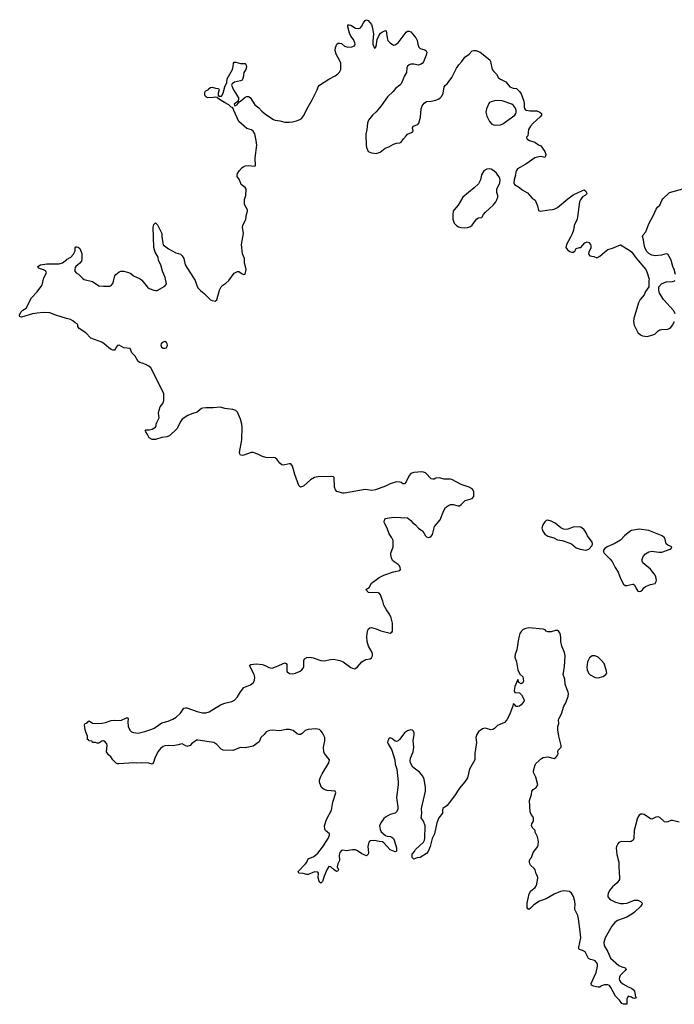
# Model space of a CAD drawing. Header units: inches. Extents: x 2133841 to 2292144, y 758099 to 915581.
# Tile 70 of 80: x 2249407 to 2257714, y 854885 to 867382. Entities that reach past the tile are written whole.
import ezdxf

# ---------------------------------------------------------------- set-up
doc = ezdxf.new("R2010")
doc.units = ezdxf.units.IN
doc.header["$MEASUREMENT"] = 0
for name, color, linetype in [('C2846', 7, 'Continuous'), ('C2855', 7, 'Continuous'), ('C2856', 7, 'Continuous')]:
    doc.layers.add(name, color=color, linetype=linetype)

msp = doc.modelspace()

# ---------------------------------------------------------------- linework, layer by layer
at = {"layer": 'C2846', "color": 6, "elevation": 300}
msp.add_lwpolyline([(2250000, 863590), (2249865, 863630), (2249790, 863660), (2249710, 863666), (2249630, 863659), (2249570, 863647), (2249430, 863606), (2249410, 863610), (2249407, 863630), (2249423, 863670), (2249446, 863694), (2249490, 863719), (2249559, 863850), (2249630, 863928), (2249688, 864010), (2249703, 864050), (2249713, 864107), (2249749, 864170), (2249741, 864190), (2249734, 864194), (2249708, 864208), (2249644, 864230), (2249638, 864250), (2249670, 864269), (2249750, 864284), (2249910, 864282), (2249950, 864294), (2250000, 864336)], dxfattribs=at)
at = {"layer": 'C2855', "color": 6, "elevation": 300}
msp.add_lwpolyline([(2257776, 857196), (2257690, 857219), (2257670, 857218), (2257630, 857201), (2257610, 857199), (2257590, 857203), (2257530, 857255), (2257510, 857264), (2257478, 857262), (2257430, 857235), (2257410, 857241), (2257330, 857293), (2257310, 857299), (2257290, 857298), (2257270, 857285), (2257249, 857250), (2257205, 857090), (2257200, 856990), (2257193, 856970), (2257167, 856953), (2257150, 856949), (2257050, 856952), (2257030, 856947), (2257010, 856937), (2256996, 856924), (2256980, 856890), (2256977, 856870), (2256986, 856786), (2257009, 856690), (2257009, 856629), (2257020, 856490), (2257017, 856470), (2256991, 856429), (2256930, 856375), (2256890, 856330), (2256874, 856290), (2256870, 856270), (2256872, 856250), (2256890, 856225), (2256910, 856210), (2256970, 856182), (2257030, 856166), (2257070, 856164), (2257110, 856170), (2257210, 856205), (2257230, 856208), (2257250, 856205), (2257287, 856190), (2257307, 856170), (2257304, 856150), (2257288, 856130), (2257210, 856055), (2257176, 856030), (2257110, 855992), (2256993, 855947), (2256958, 855922), (2256923, 855877), (2256837, 855730), (2256818, 855670), (2256825, 855630), (2256870, 855550), (2256904, 855470), (2257010, 855378), (2257050, 855360), (2257092, 855350), (2257100, 855340), (2257103, 855330), (2257088, 855310), (2257047, 855273), (2257029, 855250), (2257019, 855230), (2257016, 855210), (2257020, 855190), (2257032, 855170), (2257063, 855143), (2257130, 855106), (2257171, 855090), (2257196, 855070), (2257207, 855050), (2257222, 854982), (2257231, 854969), (2257210, 854958), (2257190, 854962), (2257170, 854975), (2257130, 854988), (2257111, 854950), (2257111, 854889), (2257070, 854885), (2257050, 854894), (2257018, 854938), (2256967, 854990), (2256910, 855099), (2256890, 855124), (2256870, 855134), (2256830, 855133), (2256790, 855119), (2256770, 855104), (2256750, 855102), (2256690, 855114), (2256662, 855130), (2256659, 855150), (2256723, 855290), (2256739, 855370), (2256738, 855390), (2256731, 855411), (2256710, 855436), (2256690, 855447), (2256650, 855452), (2256625, 855465), (2256581, 855550), (2256550, 855570), (2256510, 855582), (2256504, 855590), (2256503, 855610), (2256526, 855730), (2256521, 855810), (2256500, 855970), (2256491, 856011), (2256452, 856090), (2256450, 856110), (2256457, 856150), (2256454, 856190), (2256435, 856255), (2256410, 856297), (2256384, 856316), (2256310, 856324), (2256270, 856315), (2256190, 856285), (2256090, 856225), (2256005, 856195), (2255933, 856147), (2255890, 856104), (2255870, 856090), (2255855, 856095), (2255849, 856109), (2255849, 856170), (2255872, 856288), (2255895, 856325), (2255950, 856368), (2255959, 856381), (2255970, 856412), (2255982, 856490), (2255977, 856510), (2255960, 856540), (2255950, 856590), (2255936, 856610), (2255891, 856651), (2255879, 856670), (2255875, 856690), (2255875, 856710), (2255887, 856733), (2255902, 856750), (2255925, 856810), (2255981, 856890), (2255988, 856910), (2255992, 856950), (2255979, 857010), (2255949, 857070), (2255949, 857090), (2255919, 857119), (2255901, 857150), (2255906, 857174), (2255929, 857210), (2255929, 857249), (2255919, 857270), (2255896, 857296), (2255887, 857327), (2255878, 857470), (2255901, 857550), (2255906, 857590), (2255922, 857610), (2255961, 857639), (2255981, 857670), (2255958, 857770), (2255926, 857826), (2255928, 857850), (2255950, 857926), (2255959, 857941), (2256030, 858007), (2256050, 858019), (2256110, 858026), (2256190, 858007), (2256210, 858016), (2256235, 858050), (2256242, 858070), (2256235, 858090), (2256239, 858110), (2256279, 858150), (2256280, 858170), (2256248, 858290), (2256237, 858370), (2256237, 858410), (2256249, 858450), (2256246, 858490), (2256249, 858510), (2256281, 858570), (2256314, 858670), (2256335, 858705), (2256366, 858790), (2256372, 858830), (2256369, 858849), (2256349, 858889), (2256330, 858950), (2256323, 859010), (2256303, 859070), (2256321, 859170), (2256330, 859310), (2256321, 859350), (2256287, 859430), (2256273, 859490), (2256274, 859546), (2256264, 859590), (2256250, 859615), (2256230, 859629), (2256208, 859628), (2256150, 859614), (2256110, 859614), (2256090, 859622), (2256076, 859636), (2256050, 859646), (2255870, 859664), (2255830, 859657), (2255798, 859642), (2255770, 859616), (2255752, 859590), (2255735, 859525), (2255714, 859386), (2255695, 859330), (2255692, 859290), (2255712, 859232), (2255730, 859131), (2255755, 859075), (2255790, 859042), (2255801, 858990), (2255794, 858966), (2255770, 858954), (2255742, 858970), (2255730, 859006), (2255690, 858918), (2255684, 858870), (2255690, 858842), (2255750, 858838), (2255774, 858814), (2255811, 858750), (2255805, 858730), (2255770, 858686), (2255750, 858669), (2255730, 858663), (2255707, 858667), (2255690, 858688), (2255670, 858698), (2255664, 858670), (2255618, 858550), (2255590, 858496), (2255559, 858461), (2255470, 858422), (2255434, 858386), (2255410, 858372), (2255388, 858368), (2255330, 858387), (2255309, 858389), (2255280, 858380), (2255250, 858362), (2255234, 858350), (2255219, 858330), (2255208, 858310), (2255196, 858270), (2255204, 858210), (2255183, 858070), (2255184, 857990), (2255114, 857870), (2255090, 857761), (2255056, 857710), (2254990, 857630), (2254926, 857530), (2254858, 857442), (2254832, 857408), (2254778, 857370), (2254773, 857350), (2254772, 857310), (2254727, 857253), (2254702, 857190), (2254672, 857050), (2254642, 856990), (2254618, 856890), (2254590, 856825), (2254570, 856799), (2254490, 856747), (2254450, 856745), (2254410, 856729), (2254387, 856750), (2254389, 856790), (2254416, 856824), (2254429, 856850), (2254530, 856944), (2254544, 856970), (2254549, 856990), (2254554, 857150), (2254531, 857211), (2254501, 857250), (2254510, 857310), (2254508, 857370), (2254555, 857590), (2254558, 857638), (2254541, 857741), (2254522, 857782), (2254482, 857830), (2254395, 857895), (2254366, 857950), (2254362, 857970), (2254366, 858010), (2254399, 858090), (2254410, 858150), (2254401, 858230), (2254412, 858310), (2254411, 858330), (2254404, 858350), (2254390, 858365), (2254370, 858370), (2254330, 858358), (2254290, 858331), (2254231, 858250), (2254210, 858230), (2254190, 858222), (2254170, 858224), (2254130, 858260), (2254110, 858268), (2254090, 858255), (2254078, 858230), (2254076, 858210), (2254082, 858190), (2254130, 858110), (2254167, 857990), (2254173, 857933), (2254194, 857870), (2254209, 857710), (2254209, 857670), (2254190, 857510), (2254204, 857390), (2254204, 857356), (2254191, 857330), (2254170, 857313), (2254110, 857296), (2254050, 857261), (2254030, 857244), (2253988, 857190), (2253975, 857150), (2253976, 857130), (2253982, 857102), (2253996, 857076), (2254050, 857026), (2254070, 857019), (2254113, 857013), (2254130, 857007), (2254150, 856990), (2254161, 856970), (2254190, 856872), (2254191, 856829), (2254170, 856822), (2254110, 856844), (2254030, 856933), (2254010, 856946), (2253970, 856950), (2253910, 856963), (2253861, 856959), (2253847, 856953), (2253839, 856941), (2253827, 856890), (2253834, 856806), (2253830, 856789), (2253810, 856769), (2253750, 856793), (2253694, 856834), (2253670, 856845), (2253630, 856846), (2253555, 856835), (2253510, 856843), (2253490, 856836), (2253470, 856814), (2253460, 856780), (2253465, 856710), (2253445, 856670), (2253437, 856630), (2253451, 856590), (2253445, 856575), (2253429, 856570), (2253399, 856590), (2253355, 856630), (2253330, 856633), (2253310, 856602), (2253269, 856511), (2253250, 856444), (2253230, 856423), (2253210, 856434), (2253206, 856446), (2253197, 856490), (2253201, 856550), (2253190, 856561), (2253150, 856565), (2253070, 856532), (2253052, 856532), (2253006, 856546), (2252950, 856550), (2252941, 856570), (2253034, 856666), (2253052, 856690), (2253070, 856730), (2253138, 856762), (2253190, 856804), (2253250, 856881), (2253323, 856990), (2253340, 857030), (2253340, 857050), (2253290, 857093), (2253278, 857110), (2253277, 857150), (2253301, 857230), (2253365, 857350), (2253383, 857450), (2253421, 857570), (2253410, 857590), (2253310, 857597), (2253271, 857611), (2253239, 857639), (2253215, 857690), (2253210, 857710), (2253211, 857730), (2253224, 857770), (2253244, 857810), (2253330, 857950), (2253338, 857990), (2253276, 858070), (2253268, 858088), (2253262, 858150), (2253278, 858230), (2253278, 858270), (2253273, 858290), (2253251, 858330), (2253230, 858356), (2253210, 858371), (2253163, 858383), (2253066, 858374), (2253030, 858360), (2252990, 858322), (2252970, 858309), (2252950, 858310), (2252930, 858318), (2252879, 858359), (2252832, 858372), (2252790, 858372), (2252710, 858356), (2252610, 858365), (2252578, 858362), (2252535, 858345), (2252510, 858309), (2252468, 858270), (2252445, 858215), (2252370, 858160), (2252270, 858141), (2252210, 858143), (2252110, 858105), (2251990, 858109), (2251964, 858124), (2251910, 858181), (2251870, 858207), (2251670, 858238), (2251650, 858236), (2251633, 858227), (2251588, 858192), (2251570, 858169), (2251530, 858158), (2251470, 858192), (2251450, 858189), (2251423, 858177), (2251350, 858167), (2251290, 858171), (2251250, 858166), (2251230, 858157), (2251193, 858130), (2251159, 858090), (2251122, 858010), (2251107, 857953), (2251090, 857934), (2251045, 857945), (2250950, 857950), (2250890, 857946), (2250850, 857950), (2250670, 857936), (2250650, 857937), (2250630, 857945), (2250590, 857986), (2250566, 858026), (2250535, 858050), (2250510, 858088), (2250518, 858170), (2250512, 858192), (2250490, 858217), (2250470, 858229), (2250450, 858225), (2250410, 858199), (2250390, 858198), (2250370, 858206), (2250330, 858208), (2250326, 858226), (2250286, 858230), (2250282, 858242), (2250267, 858247), (2250267, 858287), (2250249, 858329), (2250237, 858370), (2250229, 858430), (2250236, 858444), (2250262, 858458), (2250270, 858471), (2250290, 858485), (2250333, 858453), (2250390, 858450), (2250450, 858454), (2250498, 858462), (2250570, 858487), (2250610, 858491), (2250690, 858489), (2250770, 858526), (2250783, 858510), (2250780, 858470), (2250785, 858410), (2250805, 858365), (2250825, 858345), (2250850, 858334), (2250910, 858328), (2250994, 858346), (2251084, 858376), (2251114, 858390), (2251210, 858458), (2251290, 858477), (2251350, 858503), (2251391, 858529), (2251450, 858579), (2251490, 858642), (2251510, 858650), (2251530, 858649), (2251661, 858601), (2251726, 858586), (2251770, 858585), (2251810, 858596), (2251954, 858686), (2252010, 858708), (2252100, 858730), (2252133, 858747), (2252172, 858788), (2252208, 858850), (2252250, 858905), (2252338, 858942), (2252370, 858967), (2252385, 858995), (2252390, 859038), (2252381, 859070), (2252332, 859170), (2252329, 859190), (2252341, 859199), (2252410, 859206), (2252490, 859198), (2252539, 859179), (2252570, 859161), (2252610, 859152), (2252668, 859172), (2252770, 859221), (2252790, 859211), (2252796, 859196), (2252797, 859117), (2252803, 859103), (2252830, 859085), (2252870, 859079), (2252909, 859090), (2252966, 859114), (2252988, 859132), (2253005, 859150), (2253015, 859170), (2253014, 859250), (2253021, 859270), (2253050, 859287), (2253090, 859290), (2253130, 859284), (2253230, 859250), (2253270, 859246), (2253350, 859262), (2253390, 859264), (2253470, 859247), (2253512, 859230), (2253610, 859160), (2253650, 859145), (2253670, 859149), (2253695, 859170), (2253750, 859233), (2253800, 859260), (2253853, 859270), (2253870, 859282), (2253883, 859310), (2253885, 859330), (2253882, 859350), (2253834, 859430), (2253816, 859490), (2253813, 859550), (2253817, 859590), (2253827, 859633), (2253835, 859650), (2253850, 859662), (2253870, 859666), (2253930, 859650), (2253990, 859626), (2254110, 859595), (2254130, 859607), (2254137, 859623), (2254137, 859723), (2254123, 859790), (2254099, 859839), (2254060, 859890), (2254030, 859950), (2254014, 860000)], dxfattribs=at)
msp.add_lwpolyline([(2256710, 859310), (2256670, 859310), (2256637, 859283), (2256613, 859230), (2256605, 859165), (2256609, 859129), (2256619, 859099), (2256626, 859086), (2256648, 859068), (2256710, 859034), (2256750, 859030), (2256810, 859047), (2256847, 859070), (2256856, 859090), (2256850, 859130), (2256823, 859210), (2256791, 859250), (2256750, 859291)], close=True, dxfattribs=at)
at = {"layer": 'C2856', "color": 6, "elevation": 300}
for points in [[(2250000, 864336), (2250002, 864338), (2250055, 864370), (2250092, 864408), (2250112, 864450), (2250113, 864487), (2250121, 864499), (2250130, 864501), (2250150, 864496), (2250170, 864479), (2250194, 864414), (2250196, 864344), (2250190, 864318), (2250170, 864290), (2250120, 864250), (2250110, 864236), (2250105, 864210), (2250108, 864190), (2250126, 864170), (2250154, 864154), (2250210, 864096), (2250226, 864086), (2250330, 864059), (2250410, 864006), (2250470, 863998), (2250550, 864001), (2250570, 864010), (2250588, 864032), (2250598, 864062), (2250613, 864130), (2250626, 864150), (2250670, 864180), (2250690, 864189), (2250730, 864190), (2250790, 864175), (2250819, 864159), (2250851, 864130), (2250935, 864095), (2250957, 864077), (2251030, 863988), (2251051, 863971), (2251108, 863948), (2251130, 863944), (2251153, 863947), (2251250, 864000), (2251270, 864030), (2251254, 864110), (2251221, 864190), (2251199, 864270), (2251170, 864324), (2251163, 864370), (2251127, 864430), (2251110, 864490), (2251100, 864750), (2251110, 864782), (2251130, 864802), (2251157, 864777), (2251211, 864670), (2251211, 864629), (2251222, 864550), (2251230, 864526), (2251295, 864475), (2251390, 864421), (2251450, 864408), (2251470, 864387), (2251492, 864350), (2251509, 864269), (2251635, 864070), (2251654, 864010), (2251670, 863979), (2251703, 863943), (2251750, 863908), (2251830, 863825), (2251850, 863816), (2251889, 863811), (2251910, 863825), (2251944, 863950), (2251965, 863990), (2251986, 864014), (2252023, 864037), (2252061, 864070), (2252130, 864167), (2252170, 864187), (2252190, 864184), (2252230, 864155), (2252250, 864146), (2252270, 864152), (2252281, 864210), (2252273, 864250), (2252259, 864290), (2252258, 864350), (2252234, 864410), (2252224, 864530), (2252247, 864670), (2252234, 864750), (2252238, 864770), (2252275, 864850), (2252287, 864910), (2252299, 864950), (2252299, 864970), (2252266, 865026), (2252262, 865042), (2252261, 865099), (2252276, 865150), (2252281, 865230), (2252270, 865253), (2252219, 865290), (2252196, 865350), (2252167, 865390), (2252165, 865410), (2252170, 865430), (2252198, 865470), (2252230, 865505), (2252250, 865518), (2252273, 865527), (2252308, 865532), (2252390, 865522), (2252401, 865530), (2252396, 865630), (2252416, 865790), (2252410, 865850), (2252390, 865933), (2252370, 865968), (2252350, 865982), (2252290, 866000), (2252190, 866088), (2252124, 866230), (2252116, 866256), (2252106, 866266), (2252090, 866273), (2252063, 866303), (2252005, 866330), (2251942, 866370), (2251918, 866390), (2251916, 866396), (2251890, 866399), (2251867, 866393), (2251789, 866390), (2251767, 866407), (2251758, 866430), (2251756, 866450), (2251761, 866470), (2251770, 866481), (2251802, 866498), (2251809, 866510), (2251830, 866523), (2251850, 866526), (2251890, 866515), (2251931, 866510), (2251938, 866490), (2251926, 866450), (2251925, 866425), (2251933, 866413), (2251970, 866412), (2251989, 866450), (2252009, 866530), (2252036, 866584), (2252042, 866630), (2252108, 866750), (2252118, 866790), (2252122, 866830), (2252130, 866842), (2252150, 866843), (2252210, 866826), (2252268, 866828), (2252278, 866818), (2252285, 866790), (2252277, 866750), (2252252, 866710), (2252243, 866650), (2252230, 866614), (2252210, 866605), (2252134, 866590), (2252102, 866570), (2252094, 866550), (2252121, 866490), (2252183, 866390), (2252184, 866370), (2252175, 866345), (2252131, 866310), (2252133, 866293), (2252150, 866291), (2252157, 866303), (2252170, 866306), (2252176, 866324), (2252190, 866329), (2252196, 866344), (2252210, 866348), (2252270, 866399), (2252290, 866407), (2252310, 866409), (2252330, 866396), (2252390, 866303), (2252444, 866264), (2252482, 866222), (2252530, 866177), (2252630, 866115), (2252650, 866105), (2252710, 866098), (2252770, 866083), (2252830, 866080), (2252870, 866084), (2252922, 866098), (2252963, 866117), (2252986, 866134), (2253013, 866167), (2253050, 866246), (2253117, 866363), (2253182, 866490), (2253196, 866530), (2253210, 866550), (2253331, 866629), (2253412, 866670), (2253446, 866694), (2253466, 866714), (2253481, 866750), (2253482, 866830), (2253476, 866850), (2253425, 866945), (2253412, 866990), (2253414, 867030), (2253430, 867070), (2253450, 867085), (2253470, 867086), (2253490, 867079), (2253530, 867048), (2253570, 867034), (2253622, 867038), (2253657, 867050), (2253665, 867070), (2253662, 867090), (2253642, 867130), (2253610, 867172), (2253592, 867210), (2253570, 867290), (2253570, 867315), (2253590, 867318), (2253610, 867313), (2253670, 867276), (2253710, 867270), (2253730, 867279), (2253746, 867294), (2253770, 867343), (2253790, 867371), (2253810, 867382), (2253830, 867371), (2253870, 867319), (2253881, 867290), (2253896, 867204), (2253887, 867110), (2253889, 867070), (2253910, 867021), (2253924, 867030), (2253930, 867042), (2253944, 867130), (2253963, 867177), (2253984, 867210), (2254010, 867230), (2254050, 867246), (2254059, 867239), (2254070, 867150), (2254080, 867120), (2254108, 867088), (2254150, 867059), (2254170, 867062), (2254210, 867090), (2254310, 867222), (2254330, 867236), (2254350, 867236), (2254370, 867228), (2254436, 867150), (2254450, 867118), (2254458, 867070), (2254472, 867032), (2254490, 867015), (2254550, 866998), (2254565, 866985), (2254572, 866970), (2254567, 866930), (2254531, 866849), (2254518, 866830), (2254502, 866818), (2254470, 866806), (2254410, 866819), (2254370, 866819), (2254351, 866810), (2254329, 866791), (2254322, 866770), (2254317, 866710), (2254292, 866668), (2254248, 866570), (2254230, 866550), (2254176, 866510), (2254147, 866470), (2254075, 866405), (2253996, 866290), (2253930, 866214), (2253884, 866170), (2253834, 866106), (2253822, 866070), (2253813, 865990), (2253801, 865930), (2253804, 865790), (2253810, 865761), (2253830, 865710), (2253870, 865694), (2253930, 865682), (2253980, 865700), (2254043, 865750), (2254090, 865769), (2254150, 865804), (2254190, 865814), (2254230, 865818), (2254250, 865827), (2254276, 865870), (2254310, 865910), (2254330, 865928), (2254378, 865950), (2254397, 865963), (2254402, 865970), (2254394, 866010), (2254402, 866030), (2254458, 866050), (2254473, 866070), (2254494, 866146), (2254500, 866250), (2254515, 866290), (2254538, 866322), (2254570, 866344), (2254630, 866347), (2254690, 866360), (2254724, 866376), (2254744, 866390), (2254764, 866410), (2254783, 866450), (2254794, 866530), (2254809, 866550), (2254830, 866567), (2254891, 866650), (2254952, 866768), (2254981, 866810), (2255018, 866850), (2255054, 866906), (2255110, 866946), (2255150, 866985), (2255170, 866991), (2255194, 866990), (2255250, 866968), (2255372, 866872), (2255381, 866850), (2255404, 866750), (2255423, 866724), (2255459, 866690), (2255485, 866645), (2255510, 866626), (2255575, 866595), (2255627, 866530), (2255670, 866514), (2255710, 866508), (2255730, 866493), (2255751, 866470), (2255770, 866441), (2255804, 866350), (2255810, 866310), (2255811, 866270), (2255814, 866254), (2255823, 866243), (2255834, 866234), (2255887, 866227), (2255970, 866227), (2256007, 866210), (2256031, 866190), (2256028, 866170), (2256013, 866150), (2255924, 866070), (2255889, 866030), (2255866, 865990), (2255856, 865910), (2255838, 865890), (2255841, 865870), (2255876, 865850), (2255946, 865826), (2255990, 865794), (2256019, 865779), (2256073, 865710), (2256085, 865670), (2256081, 865650), (2256070, 865635), (2256043, 865643), (2256010, 865645), (2255946, 865630), (2255832, 865548), (2255726, 865490), (2255711, 865470), (2255703, 865450), (2255697, 865410), (2255681, 865350), (2255678, 865310), (2255686, 865290), (2255750, 865251), (2255782, 865222), (2255850, 865185), (2255910, 865116), (2255950, 865091), (2255979, 865019), (2255990, 864962), (2256010, 864951), (2256126, 864970), (2256170, 864973), (2256190, 864979), (2256230, 864999), (2256362, 865110), (2256430, 865158), (2256550, 865216), (2256570, 865221), (2256590, 865205), (2256601, 865190), (2256605, 865170), (2256587, 865153), (2256550, 865133), (2256524, 865096), (2256513, 865070), (2256492, 864908), (2256480, 864850), (2256444, 864770), (2256435, 864710), (2256418, 864662), (2256399, 864621), (2256348, 864530), (2256338, 864490), (2256360, 864460), (2256390, 864438), (2256410, 864431), (2256430, 864431), (2256450, 864445), (2256470, 864478), (2256510, 864491), (2256530, 864492), (2256578, 864550), (2256610, 864561), (2256630, 864555), (2256651, 864530), (2256654, 864510), (2256653, 864487), (2256629, 864431), (2256626, 864410), (2256630, 864401), (2256643, 864383), (2256695, 864375), (2256730, 864358), (2256770, 864381), (2256827, 864433), (2256870, 864465), (2256930, 864484), (2257030, 864525), (2257150, 864453), (2257175, 864430), (2257230, 864354), (2257351, 864211), (2257371, 864170), (2257396, 864090), (2257391, 864070), (2257391, 863990), (2257348, 863932), (2257330, 863890), (2257281, 863830), (2257259, 863790), (2257202, 863590), (2257196, 863550), (2257206, 863506), (2257252, 863412), (2257284, 863384), (2257310, 863371), (2257370, 863362), (2257430, 863376), (2257468, 863392), (2257508, 863432), (2257530, 863446), (2257550, 863452), (2257630, 863456), (2257650, 863462), (2257670, 863476), (2257690, 863504), (2257715, 863550)], [(2257731, 864150), (2257712, 864212), (2257695, 864250), (2257673, 864330), (2257650, 864378), (2257630, 864404), (2257610, 864409), (2257550, 864395), (2257470, 864384), (2257430, 864392), (2257390, 864413), (2257363, 864443), (2257341, 864490), (2257330, 864528), (2257322, 864590), (2257310, 864630), (2257318, 864650), (2257354, 864690), (2257390, 864790), (2257450, 864903), (2257483, 864977), (2257499, 865001), (2257530, 865027), (2257554, 865086), (2257570, 865108), (2257654, 865190), (2257824, 865236)], [(2257724, 863650), (2257710, 863686), (2257576, 863830), (2257527, 863910), (2257517, 863950), (2257519, 863990), (2257550, 864031), (2257610, 864057), (2257690, 864059), (2257710, 864062), (2257727, 864073)], [(2254014, 860000), (2253996, 860056), (2253984, 860084), (2253970, 860102), (2253950, 860111), (2253868, 860108), (2253834, 860114), (2253798, 860150), (2253843, 860177), (2253870, 860232), (2253970, 860301), (2254029, 860330), (2254150, 860373), (2254230, 860389), (2254238, 860402), (2254236, 860430), (2254225, 860450), (2254210, 860467), (2254159, 860499), (2254140, 860520), (2254124, 860550), (2254116, 860590), (2254117, 860610), (2254145, 860690), (2254145, 860770), (2254130, 860805), (2254095, 860855), (2254070, 860930), (2254038, 860990), (2254033, 861010), (2254036, 861030), (2254041, 861039), (2254050, 861050), (2254070, 861057), (2254150, 861070), (2254330, 861061), (2254370, 861027), (2254390, 860999), (2254431, 860970), (2254470, 860927), (2254521, 860890), (2254555, 860830), (2254570, 860817), (2254590, 860811), (2254610, 860814), (2254630, 860826), (2254646, 860850), (2254672, 860950), (2254745, 861035), (2254789, 861151), (2254811, 861189), (2254850, 861217), (2254873, 861227), (2254910, 861228), (2254970, 861210), (2254990, 861213), (2255010, 861227), (2255061, 861279), (2255150, 861307), (2255171, 861330), (2255170, 861390), (2255163, 861410), (2255148, 861428), (2255113, 861450), (2255010, 861481), (2254890, 861548), (2254870, 861552), (2254792, 861552), (2254730, 861566), (2254690, 861561), (2254668, 861552), (2254650, 861550), (2254630, 861554), (2254610, 861570), (2254578, 861610), (2254555, 861630), (2254530, 861641), (2254510, 861643), (2254410, 861633), (2254370, 861622), (2254350, 861598), (2254310, 861515), (2254290, 861489), (2254270, 861489), (2254250, 861509), (2254234, 861514), (2254190, 861515), (2254110, 861491), (2254050, 861460), (2253924, 861416), (2253875, 861405), (2253790, 861420), (2253530, 861373), (2253510, 861374), (2253432, 861392), (2253413, 861413), (2253404, 861450), (2253399, 861570), (2253390, 861579), (2253365, 861585), (2253190, 861580), (2253150, 861571), (2253099, 861541), (2253010, 861463), (2252970, 861449), (2252949, 861470), (2252900, 861610), (2252870, 861715), (2252850, 861745), (2252830, 861747), (2252750, 861727), (2252732, 861732), (2252710, 861753), (2252670, 861806), (2252650, 861822), (2252630, 861825), (2252570, 861820), (2252530, 861824), (2252490, 861837), (2252429, 861869), (2252370, 861890), (2252350, 861890), (2252330, 861884), (2252253, 861853), (2252230, 861849), (2252210, 861854), (2252201, 861870), (2252198, 861890), (2252227, 862050), (2252230, 862210), (2252226, 862250), (2252210, 862310), (2252170, 862401), (2252150, 862422), (2252113, 862434), (2252010, 862446), (2251970, 862460), (2251950, 862464), (2251864, 862456), (2251770, 862456), (2251730, 862452), (2251714, 862446), (2251660, 862400), (2251590, 862379), (2251542, 862358), (2251470, 862311), (2251452, 862288), (2251403, 862190), (2251310, 862101), (2251273, 862087), (2251210, 862081), (2251130, 862052), (2251090, 862053), (2251050, 862075), (2251030, 862118), (2251006, 862150), (2250998, 862170), (2251010, 862178), (2251050, 862177), (2251090, 862186), (2251129, 862210), (2251141, 862230), (2251141, 862250), (2251147, 862270), (2251177, 862330), (2251170, 862390), (2251176, 862424), (2251192, 862468), (2251223, 862510), (2251236, 862550), (2251237, 862637), (2251070, 862962), (2251046, 862986), (2251006, 863006), (2250963, 863023), (2250930, 863029), (2250910, 863044), (2250872, 863110), (2250830, 863154), (2250810, 863210), (2250730, 863219), (2250670, 863253), (2250650, 863245), (2250635, 863230), (2250621, 863199), (2250611, 863189), (2250590, 863189), (2250570, 863198), (2250538, 863218), (2250479, 863270), (2250450, 863289), (2250310, 863339), (2250247, 863407), (2250163, 863463), (2250145, 863490), (2250144, 863510), (2250139, 863519), (2250110, 863535), (2250081, 863561), (2250050, 863576), (2250000, 863590)]]:
    msp.add_lwpolyline(points, dxfattribs=at)
for points in [[(2255450, 866357), (2255390, 866341), (2255370, 866330), (2255361, 866319), (2255330, 866250), (2255324, 866210), (2255336, 866156), (2255370, 866088), (2255398, 866058), (2255426, 866046), (2255450, 866042), (2255510, 866046), (2255540, 866060), (2255690, 866170), (2255704, 866190), (2255709, 866210), (2255709, 866230), (2255701, 866261), (2255675, 866295), (2255651, 866311), (2255531, 866351)], [(2255370, 865490), (2255334, 865486), (2255298, 865462), (2255266, 865414), (2255253, 865350), (2255230, 865297), (2255174, 865246), (2255030, 865130), (2254970, 865027), (2254920, 864970), (2254910, 864950), (2254902, 864910), (2254902, 864850), (2254921, 864801), (2254951, 864770), (2254975, 864755), (2255005, 864745), (2255050, 864739), (2255090, 864744), (2255130, 864759), (2255150, 864776), (2255190, 864835), (2255210, 864855), (2255230, 864867), (2255270, 864871), (2255293, 864910), (2255319, 864941), (2255414, 865026), (2255450, 865070), (2255464, 865096), (2255475, 865130), (2255475, 865150), (2255462, 865190), (2255464, 865230), (2255501, 865310), (2255505, 865350), (2255497, 865377), (2255456, 865436), (2255425, 865465), (2255390, 865484)], [(2251250, 863296), (2251215, 863285), (2251203, 863270), (2251197, 863250), (2251206, 863226), (2251230, 863211), (2251250, 863211), (2251270, 863219), (2251282, 863250), (2251279, 863270), (2251270, 863286)], [(2256110, 861030), (2256090, 861025), (2256073, 861010), (2256044, 860970), (2256035, 860930), (2256047, 860890), (2256073, 860853), (2256108, 860828), (2256187, 860807), (2256230, 860782), (2256290, 860771), (2256390, 860737), (2256408, 860728), (2256470, 860678), (2256521, 860661), (2256590, 860651), (2256630, 860663), (2256672, 860708), (2256677, 860730), (2256673, 860750), (2256612, 860830), (2256590, 860879), (2256570, 860909), (2256537, 860937), (2256510, 860947), (2256430, 860942), (2256364, 860916), (2256330, 860911), (2256310, 860914), (2256274, 860934), (2256202, 860990), (2256150, 861016)], [(2257270, 860914), (2257170, 860898), (2257150, 860888), (2257082, 860830), (2257030, 860775), (2256950, 860730), (2256863, 860690), (2256833, 860670), (2256817, 860650), (2256816, 860630), (2256825, 860610), (2256898, 860538), (2256924, 860504), (2256962, 860430), (2257002, 860370), (2257030, 860290), (2257070, 860217), (2257090, 860202), (2257110, 860200), (2257190, 860219), (2257197, 860217), (2257210, 860210), (2257224, 860170), (2257250, 860130), (2257270, 860124), (2257290, 860127), (2257310, 860146), (2257327, 860173), (2257350, 860190), (2257410, 860213), (2257472, 860228), (2257486, 860250), (2257488, 860270), (2257481, 860310), (2257472, 860330), (2257410, 860410), (2257314, 860490), (2257306, 860510), (2257306, 860530), (2257320, 860570), (2257350, 860602), (2257390, 860627), (2257430, 860635), (2257516, 860624), (2257555, 860625), (2257660, 860660), (2257675, 860670), (2257682, 860690), (2257630, 860712), (2257612, 860730), (2257605, 860745), (2257598, 860790), (2257590, 860807), (2257561, 860830), (2257390, 860900)]]:
    msp.add_lwpolyline(points, close=True, dxfattribs=at)

doc.saveas('drawing.dxf')
